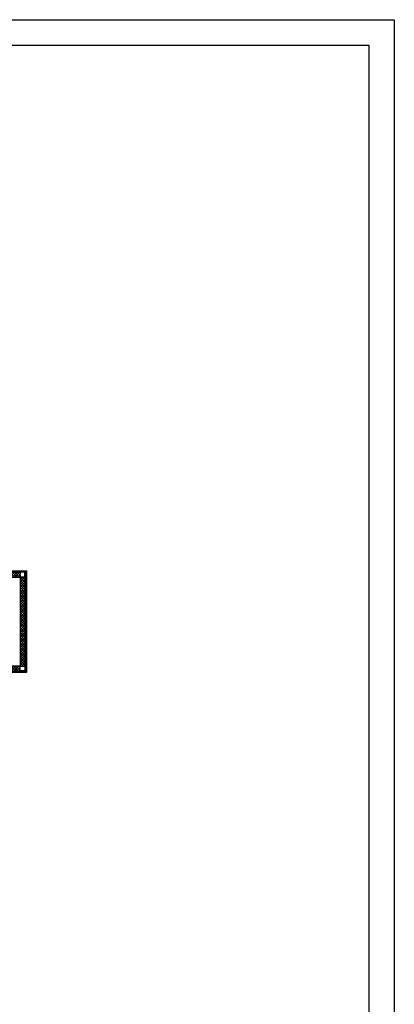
# Model space of a CAD drawing. Header units: millimetres. Extents: x -257011 to 237647566, y 2784933 to 6706507.
# Tile 175 of 256: x 9675157 to 9682518, y 5108685 to 5128060. Entities that reach past the tile are written whole.
import ezdxf

# ---------------------------------------------------------------- set-up
doc = ezdxf.new("R2010")
doc.units = ezdxf.units.MM
doc.header["$LTSCALE"] = 1000
doc.layers.add('Метал', color=157, linetype='Continuous', lineweight=30)

msp = doc.modelspace()

# ---------------------------------------------------------------- hatches: boundary and pattern name
at = {"lineweight": 0}
h = msp.add_hatch(dxfattribs=at)
h.set_pattern_fill('ANSI37', color=46, scale=11, angle=180)
h.set_pattern_definition([(225, (11104792.29, 6751400.49), (24.69570433, -24.69570433), []), (315, (11104792.29, 6751400.49), (24.69570433, 24.69570433), [])])
h.paths.add_polyline_path([(9673163.682, 5117191.788), (9675163.682, 5117191.788), (9675163.682, 5117091.788), (9673163.682, 5117091.788)])
h.paths.add_polyline_path([(9675163.682, 5117091.788), (9675263.682, 5117091.788), (9675263.682, 5115341.788), (9675163.682, 5115341.788)])
h.paths.add_polyline_path([(9674463.682, 5115327.786), (9674463.682, 5115341.788), (9675163.682, 5115341.788), (9675163.682, 5115241.788), (9674463.682, 5115241.788), (9674463.682, 5115255.788)])
h.paths.add_polyline_path([(9673163.682, 5115341.788), (9673663.682, 5115341.788), (9673663.682, 5115327.786), (9673663.682, 5115255.788), (9673663.682, 5115241.788), (9673163.682, 5115241.788)])

# ---------------------------------------------------------------- linework, layer by layer
at = {"color": 1}
msp.add_lwpolyline([(9640518.224, 5128059.868), (9682518.224, 5128059.868), (9682518.224, 5098359.868), (9640518.224, 5098359.868)], close=True, dxfattribs=at)
at = {"lineweight": 30}
msp.add_lwpolyline([(9642518.224, 5127559.868), (9682018.224, 5127559.868), (9682018.224, 5098859.868), (9642518.224, 5098859.868)], close=True, dxfattribs=at)
at = {"color": 46, "lineweight": 30}
for points in [[(9673063.575, 5117191.788), (9673063.682, 5117216.788), (9675288.682, 5117216.788), (9675288.682, 5115216.788), (9674451.182, 5115216.788), (9674451.182, 5115255.788)], [(9673063.682, 5117204.288), (9675276.182, 5117204.288), (9675276.182, 5115229.288), (9674463.682, 5115229.288), (9674463.682, 5115255.786)]]:
    msp.add_lwpolyline(points, dxfattribs=at)
at = {"color": 46, "lineweight": 25}
for points in [[(9673063.682, 5117191.788), (9675263.682, 5117191.788), (9675263.682, 5115241.788), (9674463.682, 5115241.788)], [(9673063.682, 5117091.788), (9675163.682, 5117091.788), (9675163.682, 5115341.788), (9674463.682, 5115341.788), (9674463.682, 5115327.786)]]:
    msp.add_lwpolyline(points, dxfattribs=at)
at = {"layer": 'Метал', "color": 0, "lineweight": 30}
for points in [[(9675163.682, 5117091.788), (9675263.682, 5117091.788), (9675263.682, 5117191.788), (9675163.682, 5117191.788)], [(9675163.682, 5115341.788), (9675263.682, 5115341.788), (9675263.682, 5115241.788), (9675163.682, 5115241.788)]]:
    msp.add_lwpolyline(points, close=True, dxfattribs=at)
at = {"layer": 'Метал', "color": 0, "lineweight": 25}
for points in [[(9675166.682, 5117094.788), (9675260.682, 5117094.788), (9675260.682, 5117188.788), (9675166.682, 5117188.788)], [(9675166.682, 5115338.788), (9675260.682, 5115338.788), (9675260.682, 5115244.788), (9675166.682, 5115244.788)]]:
    msp.add_lwpolyline(points, close=True, dxfattribs=at)

doc.saveas('drawing.dxf')
